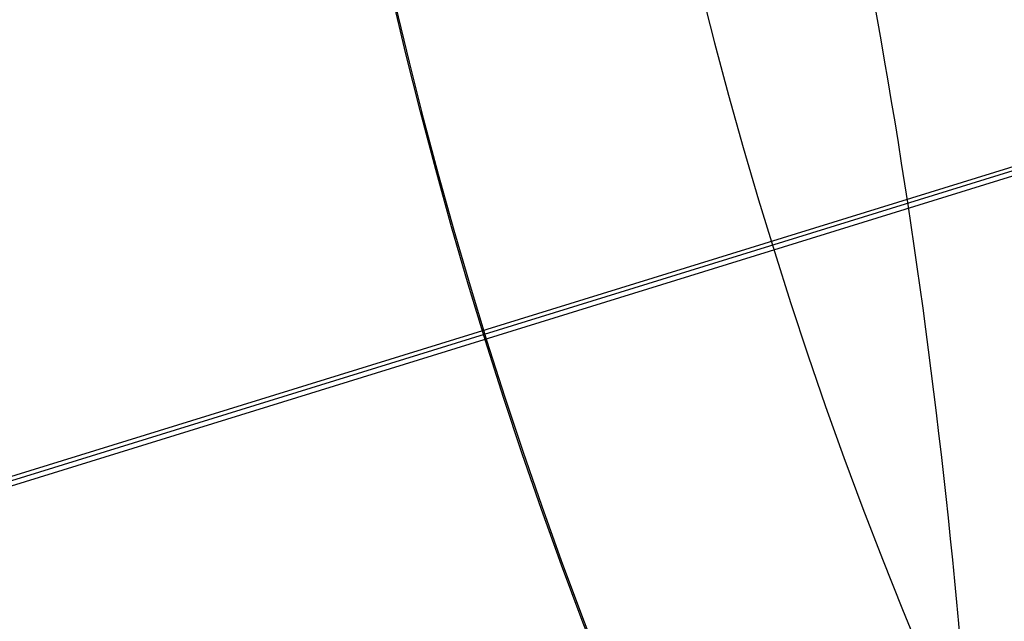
# Model space of a CAD drawing. Header units: millimetres. Extents: x -1033 to -333, y -38 to 662.
# Tile 77 of 256: x -767 to -751, y 283 to 293. Entities that reach past the tile are written whole.
import ezdxf

# ---------------------------------------------------------------- set-up
doc = ezdxf.new("R2010")
doc.units = ezdxf.units.MM
doc.header["$MEASUREMENT"] = 0
doc.layers.add('Výchozí', color=7, linetype='Continuous', true_color=0x000000)

msp = doc.modelspace()

# ---------------------------------------------------------------- linework, layer by layer
at = {"layer": 'Výchozí', "color": 9, "true_color": 0xbfbfbf}
for p, q in [((-821.157, 268.719, -72.995), (-544.1, 354.521, -72.995)), ((-821.157, 268.719, -75.995), (-544.1, 354.521, -75.995)), ((-687.417, 310.289, -118.995), (-969.138, 223.043, -118.995)), ((-687.402, 310.237, -122.995), (-1016.945, 208.129, -122.995))]:
    msp.add_line(p, q, dxfattribs=at)
for centre, radius in [((-682.626, 311.717, -122.495), 350), ((-682.65, 311.689, -97.495), 302), ((-682.65, 311.689, -97.495), 301), ((-682.626, 311.717, -1624.965), 80.279)]:
    msp.add_circle(centre, radius, dxfattribs=at)
for centre, radius, start, end in [((-682.626, 311.717, -122.995), 350, 287.2155, 107.2155), ((-682.626, 311.717, -121.995), 350, 287.2155, 107.2155), ((-682.626, 311.717, -121.995), 350, 107.2155, 270), ((-682.626, 311.717, -122.995), 350, 107.2155, 270), ((-682.65, 311.689, -118.995), 300, 288.15588, 106.25862), ((-682.65, 311.689, -121.995), 300, 288.15588, 106.25862), ((-682.65, 311.689, -120.495), 300, 288.15588, 106.25862), ((-682.65, 311.689, -75.995), 299.889, 288.1688, 106.24569), ((-682.65, 311.689, -72.995), 299.889, 288.1688, 106.24569), ((-682.65, 311.689, -74.495), 299.889, 288.1688, 106.24569), ((-682.65, 311.689, -121.995), 302, 106.31721, 286.31721), ((-682.65, 311.689, -72.995), 302, 108.8853, 286.9817), ((-682.65, 311.689, -75.995), 300, 108.15588, 286.25862), ((-682.65, 311.689, -72.995), 300, 108.15588, 286.25862), ((-682.65, 311.689, -74.495), 300, 108.15588, 286.25862), ((-682.65, 311.689, -118.995), 299.889, 108.1688, 286.24569), ((-682.65, 311.689, -121.995), 299.889, 108.1688, 286.24569), ((-682.65, 311.689, -120.495), 299.889, 108.1688, 286.24569), ((-682.65, 311.689, -72.995), 301, 108.8853, 286.9817), ((-682.65, 311.689, -121.995), 301, 108.8853, 288.8853), ((-682.626, 311.717, -1697.4), 80.279, 152.30205, 332.30205), ((-682.626, 311.717, -1552.529), 80.279, 152.30205, 242.30205), ((-682.626, 311.717, -1547.529), 75.279, 152.30205, 242.30205)]:
    msp.add_arc(centre, radius, start, end, dxfattribs=at)
msp.add_rational_spline([(-974.482, 228.897, -717.494), (-930.673, 121.435, -717.494), (-823.21, 165.244, -717.494), (-715.748, 209.054, -717.494), (-759.557, 316.516, -717.494), (-803.366, 423.979, -717.494), (-910.829, 380.169, -717.494), (-1018.291, 336.36, -717.494), (-974.482, 228.897, -717.494)], [1, 0.707106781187, 1, 0.707106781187, 1, 0.707106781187, 1, 0.707106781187, 1], degree=2, knots=[0, 0, 0, 250.238654, 250.238654, 500.477308, 500.477308, 750.715962, 750.715962, 1000.954616, 1000.954616, 1000.954616], dxfattribs=at)

doc.saveas('drawing.dxf')
